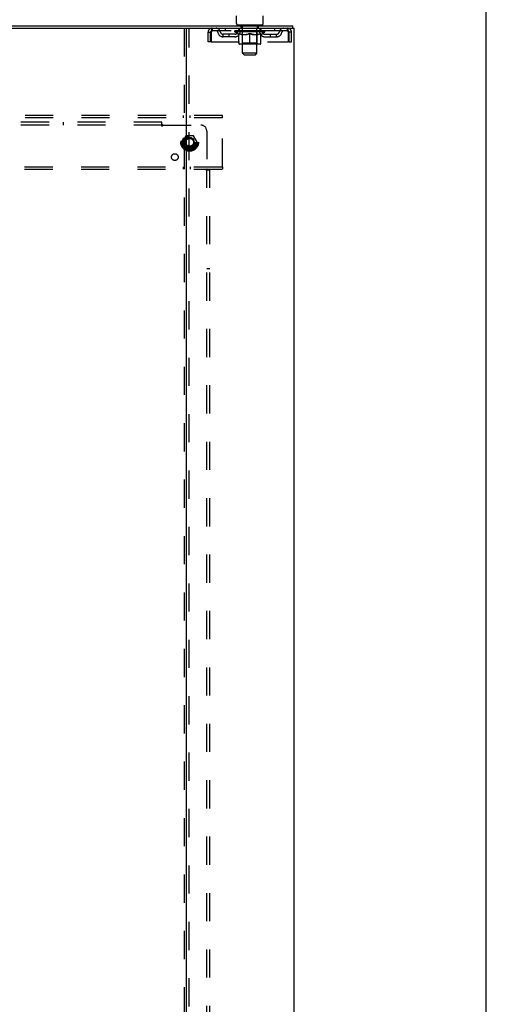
# Model space of a CAD drawing. Header units: inches. Extents: x 0 to 215, y 0 to 139.
# Tile 111 of 112: x 195 to 215, y 51 to 93. Entities that reach past the tile are written whole.
import ezdxf

# ---------------------------------------------------------------- set-up
doc = ezdxf.new("R2010")
doc.units = ezdxf.units.IN
doc.header["$LTSCALE"] = 11.804375
doc.header["$MEASUREMENT"] = 0
doc.linetypes.add('DOT', pattern=[0.2, 0.1, -0.1])
doc.linetypes.add('HIDDEN', pattern=[0.2, 0.1, -0.1])
doc.layers.get('0').update_dxf_attribs({"linetype": 'CONTINUOUS'})
doc.layers.add('DEFAULT_2', color=8, linetype='HIDDEN')
doc.layers.add('SUBPANEL', color=7, linetype='CONTINUOUS')

msp = doc.modelspace()

# ---------------------------------------------------------------- linework, layer by layer
at = {"color": 7, "linetype": 'Continuous'}
for p, q in [((214.625, 0), (214.625, 138.875)), ((204.166, 92.358), (204.166, 92.672)), ((205.291, 92.358), (205.291, 92.672)), ((170.773, 92.155), (202.141, 92.155)), ((204.228, 92.289), (204.228, 92.259)), ((205.228, 92.289), (204.228, 92.289)), ((205.228, 92.289), (205.228, 92.259)), ((206.53, 92.155), (206.53, 92.259))]:
    msp.add_line(p, q, dxfattribs=at)
at = {"color": 3, "linetype": 'Continuous'}
for p, q in [((166.384, 92.259), (206.53, 92.259)), ((202.082, 6.363), (202.082, 92.155)), ((202.141, 92.155), (206.582, 92.155)), ((206.582, 6.363), (206.582, 92.155))]:
    msp.add_line(p, q, dxfattribs=at)
at = {"color": 7, "linetype": 'Continuous'}
for centre, start, end in [((204.235, 92.358), 180, 265), ((205.222, 92.358), 275, 360)]:
    msp.add_arc(centre, 0.069, start, end, dxfattribs=at)
at = {"layer": 'DEFAULT_2', "color": 8, "linetype": 'HIDDEN'}
for p, q in [((201.978, 92.155), (201.978, 6.363)), ((202.186, 6.363), (202.186, 92.155)), ((202.978, 91.592), (202.978, 91.988)), ((202.978, 91.988), (203.082, 91.988)), ((203.082, 91.592), (203.082, 91.988)), ((203.112, 91.988), (203.112, 91.592)), ((203.145, 92.155), (203.145, 92.051)), ((206.311, 92.051), (203.145, 92.051)), ((203.614, 91.8), (203.614, 91.904)), ((204.097, 91.904), (203.614, 91.904)), ((203.697, 92.155), (203.697, 92.051)), ((203.864, 91.8), (203.864, 91.904)), ((204.095, 92.004), (204.095, 92.051)), ((205.362, 92.004), (204.095, 92.004)), ((204.254, 91.892), (204.095, 92.004)), ((204.105, 92.044), (204.105, 92.051)), ((204.113, 92.041), (204.113, 92.044)), ((204.113, 92.041), (205.343, 92.041)), ((204.122, 92.041), (204.122, 92.044)), ((204.123, 92.041), (204.123, 92.044)), ((204.133, 92.044), (204.133, 92.051)), ((204.149, 92.041), (204.149, 92.044)), ((204.151, 92.041), (204.151, 92.044)), ((204.18, 92.044), (204.18, 92.051)), ((204.194, 92.041), (204.194, 92.044)), ((204.197, 92.041), (204.197, 92.044)), ((204.401, 92.044), (204.2, 92.044)), ((204.243, 92.044), (204.243, 92.051)), ((204.245, 92.041), (204.245, 92.044)), ((204.245, 92.041), (204.245, 92.044)), ((204.248, 92.041), (204.248, 92.044)), ((204.254, 91.892), (204.265, 91.892)), ((204.255, 92.041), (204.255, 92.044)), ((204.256, 92.041), (204.256, 92.044)), ((204.259, 92.041), (204.259, 92.044)), ((204.262, 92.041), (204.262, 92.045)), ((204.265, 91.529), (204.265, 91.936)), ((204.267, 92.041), (204.267, 92.044)), ((204.281, 92.041), (204.281, 92.044)), ((204.291, 92.051), (204.291, 92.155)), ((204.299, 92.041), (204.299, 92.046)), ((204.299, 92.041), (204.299, 92.044)), ((204.32, 92.041), (204.32, 92.044)), ((204.32, 92.041), (204.32, 92.044)), ((204.321, 92.044), (204.321, 92.051)), ((204.325, 92.289), (204.325, 92.259)), ((204.331, 92.041), (204.331, 92.044)), ((204.335, 92.041), (204.335, 92.044)), ((204.344, 92.041), (204.344, 92.044)), ((204.356, 92.041), (204.356, 92.048)), ((204.363, 92.199), (204.363, 92.279)), ((204.371, 92.041), (204.371, 92.044)), ((204.433, 92.189), (204.373, 92.189)), ((204.374, 92.041), (204.374, 92.044)), ((204.401, 92.041), (204.401, 92.044)), ((204.468, 92.044), (204.406, 92.044)), ((204.407, 91.892), (204.587, 91.892)), ((204.412, 92.044), (204.412, 92.051)), ((204.416, 91.532), (204.416, 92.001)), ((204.418, 92.041), (204.418, 92.044)), ((204.423, 92.041), (204.423, 92.044)), ((204.428, 91.108), (204.428, 92.179)), ((204.429, 92.041), (204.429, 92.049)), ((204.433, 92.041), (204.433, 92.044)), ((204.444, 92.041), (204.444, 92.044)), ((204.468, 92.041), (204.468, 92.044)), ((204.543, 92.044), (204.484, 92.044)), ((204.504, 92.041), (204.504, 92.044)), ((204.512, 92.044), (204.512, 92.051)), ((204.515, 92.041), (204.515, 92.044)), ((204.518, 92.041), (204.518, 92.05)), ((204.521, 92.041), (204.521, 92.044)), ((204.528, 92.041), (204.528, 92.044)), ((204.543, 92.041), (204.543, 92.044)), ((204.624, 92.044), (204.569, 92.044)), ((204.582, 92.041), (204.582, 92.044)), ((204.614, 92.044), (204.691, 92.048)), ((204.618, 92.044), (204.618, 92.051)), ((204.619, 92.05), (204.618, 92.051)), ((204.619, 92.044), (204.619, 92.05)), ((204.619, 92.041), (204.619, 92.044)), ((204.623, 92.041), (204.623, 92.044)), ((204.624, 92.041), (204.624, 92.044)), ((204.624, 92.041), (204.624, 92.044)), ((204.659, 92.044), (204.724, 92.044)), ((204.665, 92.041), (204.665, 92.044)), ((204.67, 92.044), (204.67, 92.047)), ((204.691, 92.044), (204.691, 92.048)), ((204.707, 92.041), (204.707, 92.044)), ((204.726, 92.044), (204.726, 92.044)), ((204.726, 92.041), (204.726, 92.044)), ((204.726, 92.041), (204.726, 92.044)), ((204.728, 92.044), (204.728, 92.051)), ((204.728, 92.051), (204.843, 92.044)), ((204.728, 91.492), (204.728, 91.936)), ((204.731, 92.041), (204.731, 92.044)), ((204.731, 92.041), (204.731, 92.044)), ((204.731, 92.044), (204.731, 92.044)), ((204.749, 92.041), (204.749, 92.044)), ((204.749, 92.044), (204.797, 92.044)), ((204.792, 92.041), (204.792, 92.044)), ((204.832, 92.041), (204.832, 92.044)), ((204.833, 92.041), (204.833, 92.044)), ((204.833, 92.044), (204.887, 92.044)), ((204.834, 92.041), (204.834, 92.044)), ((204.838, 92.044), (204.838, 92.051)), ((204.838, 92.05), (204.838, 92.051)), ((204.838, 92.044), (204.838, 92.05)), ((204.838, 92.041), (204.838, 92.044)), ((204.87, 91.892), (205.049, 91.892)), ((204.874, 92.041), (204.874, 92.044)), ((204.913, 92.041), (204.913, 92.044)), ((204.913, 92.044), (204.972, 92.044)), ((204.929, 92.041), (204.929, 92.044)), ((204.936, 92.041), (204.936, 92.044)), ((204.939, 92.041), (204.939, 92.05)), ((204.941, 92.041), (204.941, 92.044)), ((204.945, 92.044), (204.945, 92.051)), ((204.952, 92.041), (204.952, 92.044)), ((204.988, 92.041), (204.988, 92.044)), ((204.988, 92.044), (205.05, 92.044)), ((205.012, 92.041), (205.012, 92.044)), ((205.083, 92.189), (205.023, 92.189)), ((205.023, 92.041), (205.023, 92.044)), ((205.027, 92.041), (205.027, 92.049)), ((205.028, 91.108), (205.028, 92.179)), ((205.033, 92.041), (205.033, 92.044)), ((205.038, 92.041), (205.038, 92.044)), ((205.041, 91.532), (205.041, 92.001)), ((205.045, 92.044), (205.045, 92.051)), ((205.055, 92.041), (205.055, 92.044)), ((205.055, 92.044), (205.257, 92.044)), ((205.082, 92.041), (205.082, 92.044)), ((205.086, 92.041), (205.086, 92.044)), ((205.093, 92.199), (205.093, 92.279)), ((205.101, 92.041), (205.101, 92.048)), ((205.112, 92.041), (205.112, 92.044)), ((205.122, 92.041), (205.122, 92.044)), ((205.126, 92.041), (205.126, 92.044)), ((205.131, 92.289), (205.131, 92.259)), ((205.135, 92.044), (205.135, 92.051)), ((205.137, 92.041), (205.137, 92.044)), ((205.137, 92.041), (205.137, 92.044)), ((205.157, 92.041), (205.157, 92.046)), ((205.158, 92.041), (205.158, 92.044)), ((205.166, 92.051), (205.166, 92.155)), ((205.176, 92.041), (205.176, 92.044)), ((205.19, 92.041), (205.19, 92.044)), ((205.192, 91.529), (205.192, 91.936)), ((205.192, 91.892), (205.202, 91.892)), ((205.194, 92.041), (205.194, 92.045)), ((205.198, 92.041), (205.198, 92.044)), ((205.201, 92.041), (205.201, 92.044)), ((205.201, 92.041), (205.201, 92.044)), ((205.202, 91.892), (205.362, 92.004)), ((205.208, 92.041), (205.208, 92.044)), ((205.211, 92.041), (205.211, 92.044)), ((205.212, 92.041), (205.212, 92.044)), ((205.213, 92.044), (205.213, 92.051)), ((205.26, 92.041), (205.26, 92.044)), ((205.262, 92.041), (205.262, 92.044)), ((205.277, 92.044), (205.277, 92.051)), ((205.305, 92.041), (205.305, 92.044)), ((205.307, 92.041), (205.307, 92.044)), ((205.323, 92.044), (205.323, 92.051)), ((205.333, 92.041), (205.333, 92.044)), ((205.334, 92.041), (205.334, 92.044)), ((205.343, 92.041), (205.343, 92.044)), ((205.352, 92.044), (205.352, 92.051)), ((205.36, 91.904), (205.843, 91.904)), ((205.362, 92.004), (205.362, 92.051)), ((205.593, 91.8), (205.593, 91.904)), ((205.76, 92.155), (205.76, 92.051)), ((205.843, 91.8), (205.843, 91.904)), ((206.311, 92.051), (206.311, 92.155)), ((206.344, 91.592), (206.344, 91.988)), ((206.374, 91.592), (206.374, 91.988)), ((206.478, 91.988), (206.374, 91.988)), ((206.478, 91.592), (206.478, 91.988)), ((203.082, 91.592), (202.978, 91.592)), ((203.112, 91.592), (206.344, 91.592)), ((204.097, 91.8), (203.614, 91.8)), ((205.155, 91.492), (204.302, 91.492)), ((204.416, 91.532), (204.376, 91.492)), ((205.041, 91.532), (204.416, 91.532)), ((205.041, 91.532), (205.081, 91.492)), ((205.36, 91.8), (205.843, 91.8)), ((206.374, 91.592), (206.478, 91.592)), ((205.028, 91.108), (204.428, 91.108)), ((204.497, 91.039), (204.428, 91.108)), ((204.959, 91.039), (205.028, 91.108)), ((204.497, 91.039), (204.959, 91.039)), ((203.582, 88.509), (169.332, 88.509)), ((203.582, 88.405), (169.332, 88.405)), ((201.932, 88.509), (201.932, 88.405)), ((202.232, 88.405), (202.232, 88.509)), ((203.582, 88.405), (203.582, 88.509)), ((203.582, 86.363), (203.582, 88.405)), ((202.044, 87.656), (201.89, 87.389)), ((201.89, 87.379), (202.044, 87.111)), ((202.362, 87.661), (202.053, 87.661)), ((202.525, 87.389), (202.37, 87.656)), ((202.37, 87.111), (202.525, 87.379)), ((202.362, 87.106), (202.053, 87.106)), ((169.332, 86.363), (203.582, 86.363)), ((169.332, 86.259), (203.582, 86.259)), ((201.932, 86.363), (201.932, 86.259)), ((202.232, 86.363), (202.232, 86.259)), ((203.582, 86.363), (203.582, 86.259))]:
    msp.add_line(p, q, dxfattribs=at)
for points in [[(203.145, 92.155), (203.143, 92.154), (203.141, 92.15), (203.138, 92.145), (203.136, 92.138), (203.134, 92.129), (203.131, 92.118), (203.129, 92.106), (203.126, 92.092), (203.124, 92.076), (203.122, 92.06), (203.119, 92.043), (203.117, 92.025), (203.115, 92.006), (203.112, 91.988)], [(203.145, 92.051), (203.143, 92.05), (203.141, 92.049), (203.138, 92.047), (203.136, 92.044), (203.134, 92.041), (203.131, 92.037), (203.129, 92.032), (203.126, 92.027), (203.124, 92.021), (203.122, 92.015), (203.119, 92.008), (203.117, 92.002), (203.115, 91.995), (203.112, 91.988)], [(204.415, 91.892), (204.39, 91.897), (204.365, 91.902), (204.341, 91.909), (204.316, 91.917), (204.29, 91.926), (204.265, 91.936)], [(204.265, 91.935), (204.289, 91.925), (204.313, 91.917), (204.337, 91.909), (204.361, 91.903), (204.384, 91.897), (204.407, 91.892)], [(204.728, 91.936), (204.702, 91.926), (204.677, 91.917), (204.652, 91.909), (204.627, 91.902), (204.602, 91.897), (204.577, 91.892)], [(204.587, 91.892), (204.61, 91.897), (204.634, 91.903), (204.657, 91.909), (204.68, 91.917), (204.704, 91.925), (204.728, 91.934)], [(204.879, 91.892), (204.854, 91.897), (204.83, 91.903), (204.805, 91.909), (204.78, 91.917), (204.754, 91.926), (204.728, 91.936)], [(204.728, 91.934), (204.753, 91.925), (204.777, 91.916), (204.8, 91.909), (204.823, 91.902), (204.847, 91.897), (204.87, 91.892)], [(205.192, 91.936), (205.166, 91.926), (205.141, 91.917), (205.116, 91.909), (205.091, 91.902), (205.066, 91.897), (205.042, 91.892)], [(205.049, 91.892), (205.073, 91.897), (205.096, 91.903), (205.12, 91.909), (205.144, 91.917), (205.168, 91.925), (205.192, 91.935)], [(206.344, 91.988), (206.342, 92.006), (206.34, 92.025), (206.337, 92.043), (206.335, 92.06), (206.333, 92.076), (206.33, 92.092), (206.328, 92.106), (206.325, 92.118), (206.323, 92.129), (206.321, 92.138), (206.318, 92.145), (206.316, 92.15), (206.314, 92.154), (206.311, 92.155)], [(206.344, 91.988), (206.342, 91.995), (206.34, 92.002), (206.337, 92.008), (206.335, 92.015), (206.333, 92.021), (206.33, 92.027), (206.328, 92.032), (206.325, 92.037), (206.323, 92.041), (206.321, 92.044), (206.318, 92.047), (206.316, 92.049), (206.314, 92.05), (206.311, 92.051)]]:
    msp.add_lwpolyline(points, dxfattribs=at)
for radius in [0.372, 0.356, 0.312, 0.204, 0.188, 0.183, 0.165]:
    msp.add_circle((202.207, 87.384), radius, dxfattribs=at)
at = {"layer": 'DEFAULT_2', "color": 8, "linetype": 'DOT'}
msp.add_circle((202.207, 87.384), 0.17, dxfattribs=at)
at = {"layer": 'DEFAULT_2', "color": 8, "linetype": 'HIDDEN'}
for centre, radius, start, end in [((203.145, 91.988), 0.167, 90, 180), ((203.145, 91.988), 0.063, 90, 180), ((203.325, 91.988), 0.167, 8.0716, 90), ((203.325, 91.988), 0.0625, 7.9863, 90), ((203.614, 92.029), 0.229, 187.9863, 270), ((203.614, 92.029), 0.125, 188.0716, 270), ((204.097, 92.029), 0.125, 270, 351.9284), ((204.097, 92.029), 0.229, 270, 352.0137), ((204.386, 91.988), 0.167, 90, 171.9284), ((204.235, 92.358), 0.069, 265, 270), ((204.385, 91.988), 0.0625, 90, 172.0137), ((204.353, 92.279), 0.01, 0, 90), ((204.373, 92.199), 0.01, 180, 270), ((204.376, 92.001), 0.0398, 0, 90), ((204.418, 92.179), 0.01, 0, 90), ((205.038, 92.179), 0.01, 90, 180), ((205.081, 92.001), 0.0398, 90, 180), ((205.071, 91.988), 0.167, 8.0716, 90), ((205.071, 91.988), 0.0625, 7.9863, 90), ((205.083, 92.199), 0.01, 270, 360), ((205.103, 92.279), 0.01, 90, 180), ((205.36, 92.029), 0.229, 187.9863, 270), ((205.222, 92.358), 0.069, 270, 275), ((205.36, 92.029), 0.125, 188.0716, 270), ((205.843, 92.029), 0.125, 270, 351.9284), ((205.843, 92.029), 0.229, 270, 352.0137), ((206.132, 91.988), 0.167, 90, 171.9284), ((206.132, 91.988), 0.0625, 90, 172.0137), ((206.311, 91.988), 0.167, 0, 90), ((206.311, 91.988), 0.063, 0, 90), ((204.302, 91.529), 0.0371, 180, 270), ((205.155, 91.529), 0.0371, 270, 360), ((201.898, 87.384), 0.01, 150.0127, 209.9883), ((202.053, 87.651), 0.01, 90.0124, 149.9892), ((202.362, 87.651), 0.01, 30.012, 89.9887), ((202.516, 87.384), 0.01, 330.0127, 29.9883), ((202.053, 87.116), 0.01, 210.012, 269.9887), ((202.362, 87.116), 0.01, 270.0124, 329.9892)]:
    msp.add_arc(centre, radius, start, end, dxfattribs=at)
for centre, major_axis, ratio, start_param, end_param in [((204.728, 92.051), (0.633, 0.007), 0.05963, 2.96643, 3.140963), ((204.075, 92.039), (0.198, 0), 0.060556, 0.430652, 1.470503), ((204.728, 92.051), (0.633, 0), 0.060556, -3.141593, -2.96706), ((204.075, 92.032), (0.198, 0.002), 0.05963, 1.376596, 1.469874), ((204.728, 92.051), (0.633, 0.013), 0.05688, 2.791345, 2.965878), ((204.051, 92.039), (0.198, 0.002), 0.05963, 0.25549, 1.295341), ((204.119, 92.039), (0.198, -0.002), 0.05963, 0.605815, 1.645666), ((204.728, 92.051), (0.633, -0.007), 0.05963, -2.96643, -2.791898), ((204.119, 92.032), (0.198, 0), 0.060556, 1.551758, 1.645036), ((204.051, 92.032), (0.198, 0.004), 0.05688, 1.20151, 1.294789), ((204.121, 92.034), (0.164, 0.002), 0.05963, 1.065228, 1.614276), ((204.101, 92.034), (0.164, 0.003), 0.05688, 0.890143, 1.43919), ((204.159, 92.034), (0.164, 0), 0.060556, 1.240391, 1.789438), ((204.728, 92.051), (0.633, 0.019), 0.052395, 2.616403, 2.790936), ((204.047, 92.039), (0.198, 0.004), 0.05688, 0.080405, 1.120256), ((204.182, 92.039), (0.198, -0.004), 0.05688, 0.7809, 1.820751), ((204.728, 92.051), (0.633, -0.013), 0.05688, -2.791345, -2.616812), ((204.182, 92.032), (0.198, -0.002), 0.05963, 1.72692, 1.820198), ((204.047, 92.032), (0.198, 0.006), 0.052395, 1.026568, 1.119847), ((204.1, 92.034), (0.164, 0.005), 0.052395, 0.715201, 1.264248), ((204.214, 92.034), (0.164, -0.002), 0.05963, 1.415553, 1.9646), ((204.728, 92.051), (0.633, 0.025), 0.046319, 2.441654, 2.616187), ((204.261, 92.039), (0.198, -0.006), 0.052395, 0.955842, 1.995693), ((204.064, 92.039), (0.198, 0.006), 0.052395, -0.094537, 0.945314), ((204.728, 92.051), (0.633, -0.019), 0.052395, -2.616403, -2.44187), ((204.261, 92.032), (0.198, -0.004), 0.05688, 1.902006, 1.995284), ((204.064, 92.032), (0.198, 0.008), 0.046319, 0.851819, 0.945098), ((204.119, 92.034), (0.164, 0.006), 0.046319, 0.540452, 1.089499), ((204.285, 92.034), (0.164, -0.003), 0.05688, 1.590638, 2.139686), ((204.728, 92.051), (0.633, 0.029), 0.038841, 2.267123, 2.441656), ((204.355, 92.039), (0.198, -0.008), 0.046319, 1.130591, 2.170442), ((204.101, 92.039), (0.198, 0.008), 0.046319, -0.269286, 0.770565), ((204.728, 92.051), (0.633, -0.025), 0.046319, -2.441654, -2.267121), ((204.355, 92.032), (0.198, -0.006), 0.052395, 2.076947, 2.170226), ((204.101, 92.032), (0.198, 0.009), 0.038841, 0.677289, 0.770567), ((204.156, 92.034), (0.164, 0.008), 0.038841, 0.365921, 0.914969), ((204.37, 92.034), (0.164, -0.005), 0.052395, 1.76558, 2.314627), ((204.728, 92.051), (0.633, 0.033), 0.030195, 2.09281, 2.267343), ((204.46, 92.039), (0.198, -0.009), 0.038841, 1.305122, 2.344973), ((204.157, 92.039), (0.198, 0.009), 0.038841, -0.443817, 0.596034), ((204.728, 92.051), (0.633, -0.029), 0.038841, -2.267123, -2.092591), ((204.46, 92.032), (0.198, -0.008), 0.046319, 2.251696, 2.344975), ((204.157, 92.032), (0.198, 0.01), 0.030195, 0.502975, 0.596254), ((204.21, 92.034), (0.164, 0.009), 0.030195, 0.191608, 0.740655), ((204.465, 92.034), (0.164, -0.006), 0.046319, 1.940329, 2.489376), ((204.231, 92.039), (0.198, 0.01), 0.030195, -0.61813, 0.421721), ((204.728, 92.051), (0.633, 0.036), 0.020645, 1.918687, 2.09322), ((204.572, 92.039), (0.198, -0.01), 0.030195, 1.479435, 2.519286), ((204.728, 92.051), (0.633, -0.033), 0.030195, -2.09281, -1.918277), ((204.572, 92.032), (0.198, -0.009), 0.038841, 2.426227, 2.519505), ((204.231, 92.032), (0.198, 0.011), 0.020645, 0.328852, 0.422131), ((204.28, 92.034), (0.164, 0.009), 0.020645, 0.017485, 0.566532), ((204.569, 92.034), (0.164, -0.008), 0.038841, 2.11486, 2.663907), ((204.32, 92.039), (0.198, 0.011), 0.020645, -0.792253, 0.247598), ((204.728, 92.051), (0.633, 0.038), 0.010478, 1.744704, 1.919237), ((204.69, 92.039), (0.198, -0.011), 0.020645, 1.653558, 2.693409), ((204.728, 92.051), (0.633, -0.036), 0.020645, -1.918687, -1.744154), ((204.69, 92.032), (0.198, -0.01), 0.030195, 2.60054, 2.693819), ((204.32, 92.032), (0.198, 0.012), 0.010478, 0.154869, 0.248148), ((204.364, 92.034), (0.164, 0.01), 0.010478, 6.126688, 6.675735), ((204.677, 92.034), (0.164, -0.009), 0.030195, 2.289173, 2.83822), ((204.421, 92.039), (0.198, 0.012), 0.010478, -0.966236, -0.000846), ((204.809, 92.039), (0.198, -0.012), 0.010478, 1.827541, 2.867392), ((204.728, 92.051), (0.633, -0.038), 0.010478, -1.744704, -1.570171), ((204.809, 92.032), (0.198, -0.011), 0.020645, 2.774664, 2.867942), ((204.787, 92.034), (0.164, -0.009), 0.020645, 2.463296, 3.012344), ((204.648, 92.039), (0.198, 0.012), 0.010478, 0.274201, 1.314052), ((204.561, 92.034), (0.164, 0.01), 0.010478, -0.000298, 0.504314), ((204.531, 92.032), (0.198, 0.012), 0.010478, 0.192946, 0.399283), ((204.728, 92.051), (0.633, 0.038), 0.010478, -1.578586, -1.396888), ((204.925, 92.032), (0.198, -0.012), 0.010478, 2.948646, 3.041925), ((204.895, 92.034), (0.164, -0.01), 0.010478, 2.637279, 3.142076), ((204.766, 92.039), (0.198, 0.011), 0.020645, 0.448184, 1.488034), ((204.67, 92.034), (0.164, 0.009), 0.020645, 0.129249, 0.678296), ((204.648, 92.032), (0.198, 0.011), 0.020645, 0.273651, 0.366929), ((204.728, 92.051), (0.633, 0.036), 0.020645, -1.397439, -1.222906), ((204.728, 92.051), (0.633, -0.038), 0.010478, 1.222355, 1.396888), ((205.036, 92.039), (0.198, -0.012), 0.010478, -3.140747, -2.175357), ((204.884, 92.039), (0.198, 0.01), 0.030195, 0.622307, 1.662158), ((204.779, 92.034), (0.164, 0.009), 0.030195, 0.303372, 0.852419), ((205.093, 92.034), (0.164, -0.01), 0.010478, 2.749043, 3.29809), ((205.137, 92.039), (0.198, -0.011), 0.020645, 2.893995, 3.933846), ((204.766, 92.032), (0.198, 0.01), 0.030195, 0.447774, 0.541052), ((205.137, 92.032), (0.198, -0.012), 0.010478, 2.893445, 2.986723), ((204.728, 92.051), (0.633, 0.033), 0.030195, -1.223315, -1.048783), ((204.728, 92.051), (0.633, -0.036), 0.020645, 1.048373, 1.222906), ((204.997, 92.039), (0.198, 0.009), 0.038841, 0.79662, 1.836471), ((204.888, 92.034), (0.164, 0.008), 0.038841, 0.477686, 1.026733), ((205.177, 92.034), (0.164, -0.009), 0.020645, 2.57506, 3.124108), ((205.226, 92.039), (0.198, -0.01), 0.030195, 2.719872, 3.759723), ((205.102, 92.039), (0.198, 0.008), 0.046319, 0.971151, 2.011002), ((204.884, 92.032), (0.198, 0.009), 0.038841, 0.622087, 0.715366), ((205.226, 92.032), (0.198, -0.011), 0.020645, 2.719462, 2.812741), ((204.728, 92.051), (0.633, 0.029), 0.038841, -1.049002, -0.874469), ((204.728, 92.051), (0.633, -0.033), 0.030195, 0.87425, 1.048783), ((204.991, 92.034), (0.164, 0.006), 0.046319, 0.652216, 1.201263), ((205.195, 92.039), (0.198, 0.006), 0.052395, 1.1459, 2.185751), ((205.247, 92.034), (0.164, -0.009), 0.030195, 2.400937, 2.949985), ((205.299, 92.039), (0.198, -0.009), 0.038841, 2.545558, 3.585409), ((205.087, 92.034), (0.164, 0.005), 0.052395, 0.826965, 1.376012), ((204.997, 92.032), (0.198, 0.008), 0.046319, 0.796618, 0.889896), ((205.299, 92.032), (0.198, -0.01), 0.030195, 2.545339, 2.638617), ((205.275, 92.039), (0.198, 0.004), 0.05688, 1.320842, 2.360692), ((204.728, 92.051), (0.633, 0.025), 0.046319, -0.874471, -0.699939), ((204.728, 92.051), (0.633, -0.029), 0.038841, 0.699936, 0.874469), ((205.355, 92.039), (0.198, -0.008), 0.046319, 2.371028, 3.410879), ((205.301, 92.034), (0.164, -0.008), 0.038841, 2.226624, 2.775671), ((205.337, 92.039), (0.198, 0.002), 0.05963, 1.495927, 2.535778), ((205.171, 92.034), (0.164, 0.003), 0.05688, 1.001907, 1.550954), ((205.392, 92.039), (0.198, -0.006), 0.052395, 2.196279, 3.23613), ((205.338, 92.034), (0.164, -0.006), 0.046319, 2.052093, 2.601141), ((205.102, 92.032), (0.198, 0.006), 0.052395, 0.971367, 1.064645), ((205.381, 92.039), (0.198, 0), 0.060556, 1.671089, 2.71094), ((205.355, 92.032), (0.198, -0.009), 0.038841, 2.371026, 2.464304), ((205.409, 92.039), (0.198, -0.004), 0.05688, 2.021337, 3.061188), ((204.728, 92.051), (0.633, 0.019), 0.052395, -0.699723, -0.52519), ((204.728, 92.051), (0.633, -0.025), 0.046319, 0.525406, 0.699939), ((205.406, 92.039), (0.198, -0.002), 0.05963, 1.846251, 2.886102), ((205.242, 92.034), (0.164, 0.002), 0.05963, 1.176993, 1.72604), ((205.356, 92.034), (0.164, -0.005), 0.052395, 1.877344, 2.426392), ((205.298, 92.034), (0.164, 0), 0.060556, 1.352155, 1.901202), ((205.356, 92.034), (0.164, -0.003), 0.05688, 1.702402, 2.25145), ((205.336, 92.034), (0.164, -0.002), 0.05963, 1.527317, 2.076364), ((205.195, 92.032), (0.198, 0.004), 0.05688, 1.146309, 1.239587), ((205.392, 92.032), (0.198, -0.008), 0.046319, 2.196495, 2.289773), ((204.728, 92.051), (0.633, 0.013), 0.05688, -0.524781, -0.350248), ((204.728, 92.051), (0.633, -0.019), 0.052395, 0.350657, 0.52519), ((205.275, 92.032), (0.198, 0.002), 0.05963, 1.321394, 1.414673), ((205.409, 92.032), (0.198, -0.006), 0.052395, 2.021746, 2.115024), ((204.728, 92.051), (0.633, 0.007), 0.05963, -0.349695, -0.175162), ((204.728, 92.051), (0.633, -0.013), 0.05688, 0.175715, 0.350248), ((205.337, 92.032), (0.198, 0), 0.060556, 1.496556, 1.589835), ((205.406, 92.032), (0.198, -0.004), 0.05688, 1.846804, 1.940083), ((205.381, 92.032), (0.198, -0.002), 0.05963, 1.671719, 1.764997), ((204.728, 92.051), (0.633, 0), 0.060556, -0.174533, 0), ((204.728, 92.051), (0.633, -0.007), 0.05963, 0.000629, 0.175162)]:
    msp.add_ellipse(centre, major_axis=major_axis, ratio=ratio, start_param=start_param, end_param=end_param, dxfattribs=at)
at = {"layer": 'SUBPANEL', "color": 8, "linetype": 'HIDDEN'}
for p, q in [((201.051, 88.227), (171.864, 88.227)), ((196.926, 88.102), (196.926, 88.227)), ((201.051, 88.061), (201.051, 88.227)), ((201.051, 88.102), (171.864, 88.102)), ((201.086, 88.102), (202.676, 88.102)), ((202.926, 87.852), (202.926, 86.263)), ((202.885, 86.227), (203.051, 86.227)), ((202.926, 12.29), (202.926, 86.227)), ((202.945, 86.244), (202.938, 86.251)), ((203.051, 12.29), (203.051, 86.227)), ((202.926, 82.102), (203.051, 82.102))]:
    msp.add_line(p, q, dxfattribs=at)
for points in [[(201.051, 88.141), (201.053, 88.139), (201.054, 88.137), (201.056, 88.135), (201.057, 88.133), (201.059, 88.131), (201.061, 88.129), (201.062, 88.127), (201.064, 88.126), (201.065, 88.124), (201.067, 88.123), (201.068, 88.121)], [(201.051, 88.061), (201.053, 88.062), (201.055, 88.063), (201.056, 88.064), (201.058, 88.065), (201.059, 88.066), (201.061, 88.067), (201.062, 88.068), (201.064, 88.07), (201.065, 88.071), (201.067, 88.073), (201.068, 88.075), (201.069, 88.077), (201.071, 88.079), (201.072, 88.081), (201.073, 88.083), (201.076, 88.088)], [(201.068, 88.121), (201.075, 88.115), (201.076, 88.113), (201.078, 88.111), (201.08, 88.109), (201.082, 88.107), (201.084, 88.105), (201.085, 88.104), (201.086, 88.102)], [(201.076, 88.088), (201.078, 88.09), (201.079, 88.092), (201.081, 88.095), (201.082, 88.097), (201.084, 88.099), (201.085, 88.101), (201.086, 88.102)], [(202.885, 86.227), (202.886, 86.229), (202.887, 86.231), (202.887, 86.232), (202.888, 86.234), (202.889, 86.236), (202.891, 86.237), (202.892, 86.239), (202.894, 86.24), (202.895, 86.242), (202.897, 86.243), (202.899, 86.244), (202.9, 86.246), (202.902, 86.247), (202.905, 86.248), (202.907, 86.25)], [(202.907, 86.25), (202.911, 86.252), (202.914, 86.254), (202.916, 86.255), (202.918, 86.257), (202.92, 86.258), (202.923, 86.26), (202.924, 86.261), (202.926, 86.263)], [(202.938, 86.251), (202.936, 86.253), (202.935, 86.255), (202.933, 86.256), (202.931, 86.258), (202.929, 86.26), (202.928, 86.261), (202.926, 86.263)], [(202.965, 86.227), (202.962, 86.229), (202.96, 86.231), (202.958, 86.232), (202.956, 86.234), (202.954, 86.235), (202.953, 86.237), (202.951, 86.238), (202.949, 86.24), (202.948, 86.241), (202.946, 86.243), (202.945, 86.244)]]:
    msp.add_lwpolyline(points, dxfattribs=at)
for centre, radius in [((202.207, 87.384), 0.25), ((201.589, 86.765), 0.141)]:
    msp.add_circle(centre, radius, dxfattribs=at)
msp.add_arc((202.676, 87.852), 0.25, 0, 90, dxfattribs=at)

doc.saveas('drawing.dxf')
